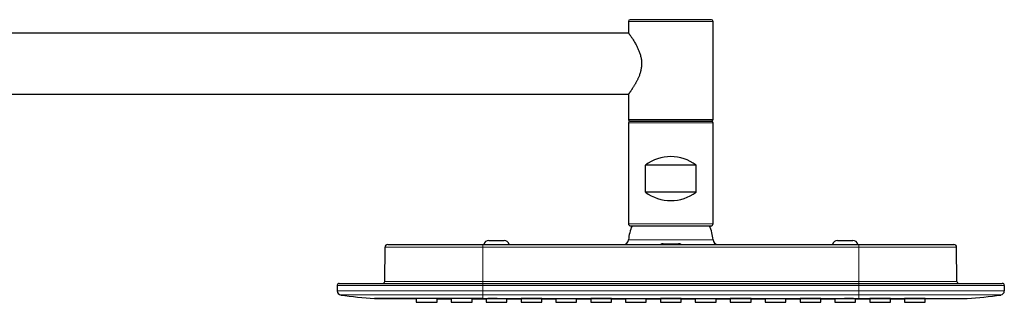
# Model space of a CAD drawing. Header units: millimetres. Extents: x 8 to 2385, y 12 to 2606.
# Tile 156 of 156: x 1826 to 2117, y 2522 to 2606. Entities that reach past the tile are written whole.
import ezdxf

# ---------------------------------------------------------------- set-up
doc = ezdxf.new("R2010")
doc.units = ezdxf.units.MM

msp = doc.modelspace()

# ---------------------------------------------------------------- linework, layer by layer
at = {"color": 7, "linetype": 'Continuous', "lineweight": 30}
for p, q in [((2030.42, 2606.05), (2006.42, 2606.05)), ((2005.92, 2605.55), (2005.92, 2602.1)), ((2030.92, 2576.55), (2030.92, 2605.55)), ((2005.96, 2602.05), (1629.38, 2602.05)), ((1629.38, 2584.05), (2005.96, 2584.05)), ((2005.92, 2584), (2005.92, 2576.55)), ((2005.92, 2575.55), (2005.92, 2545.66)), ((2006.42, 2576.05), (2030.42, 2576.05)), ((2030.42, 2576.05), (2006.42, 2576.05)), ((2030.92, 2545.66), (2030.92, 2575.55)), ((2010.92, 2555.05), (2010.92, 2563.05)), ((2025.92, 2563.05), (2010.92, 2563.05)), ((2025.92, 2555.05), (2025.92, 2563.05)), ((2025.92, 2555.05), (2010.92, 2555.05)), ((2006.52, 2545.05), (2030.32, 2545.05)), ((1933.93, 2528.65), (1934.01, 2538.76)), ((1934.81, 2539.55), (1962.92, 2539.55)), ((1962.92, 2539.55), (2073.92, 2539.55)), ((1964.67, 2540.75), (1969.17, 2540.75)), ((2016.17, 2539.75), (2020.67, 2539.75)), ((2067.67, 2540.75), (2072.17, 2540.75)), ((2073.92, 2539.55), (2102.03, 2539.55)), ((2102.92, 2528.65), (2102.83, 2538.76)), ((1919.92, 2527.45), (1919.92, 2525.8)), ((1920.52, 2528.05), (1962.92, 2528.05)), ((1962.92, 2528.05), (2073.92, 2528.05)), ((2073.92, 2528.05), (2116.32, 2528.05)), ((2116.92, 2527.45), (2116.92, 2525.8)), ((1940.91, 2523.53), (1943.26, 2523.53)), ((1943.26, 2523.54), (1943.26, 2522.44)), ((1943.26, 2522.44), (1949.39, 2522.44)), ((1949.39, 2522.44), (1949.39, 2523.53)), ((1953.59, 2523.54), (1953.59, 2522.44)), ((1953.59, 2522.44), (1959.72, 2522.44)), ((1959.72, 2522.44), (1959.72, 2523.54)), ((1963.86, 2523.52), (1963.86, 2522.44)), ((1963.86, 2522.44), (1969.99, 2522.44)), ((1969.99, 2522.44), (1969.99, 2523.52)), ((1974.19, 2523.53), (1974.19, 2522.44)), ((1974.19, 2522.44), (1980.32, 2522.44)), ((1980.32, 2522.44), (1980.32, 2523.53)), ((1984.46, 2523.52), (1984.46, 2522.44)), ((1984.46, 2522.44), (1990.59, 2522.44)), ((1990.59, 2522.44), (1990.59, 2523.51)), ((1994.79, 2523.53), (1994.79, 2522.44)), ((1994.79, 2522.44), (2000.92, 2522.44)), ((2000.92, 2522.44), (2000.92, 2523.53)), ((2005.06, 2523.51), (2005.06, 2522.44)), ((2005.06, 2522.44), (2011.19, 2522.44)), ((2011.19, 2522.44), (2011.19, 2523.51)), ((2015.39, 2523.53), (2015.39, 2522.44)), ((2015.39, 2522.44), (2021.52, 2522.44)), ((2021.52, 2522.44), (2021.52, 2523.53)), ((2025.66, 2523.51), (2025.66, 2522.44)), ((2025.66, 2522.44), (2031.79, 2522.44)), ((2031.79, 2522.44), (2031.79, 2523.51)), ((2035.99, 2523.53), (2035.99, 2522.44)), ((2035.99, 2522.44), (2042.12, 2522.44)), ((2042.12, 2522.44), (2042.12, 2523.53)), ((2046.26, 2523.51), (2046.26, 2522.44)), ((2046.26, 2522.44), (2052.39, 2522.44)), ((2052.39, 2522.44), (2052.39, 2523.52)), ((2056.59, 2523.53), (2056.59, 2522.44)), ((2056.59, 2522.44), (2062.72, 2522.44)), ((2062.72, 2522.44), (2062.72, 2523.53)), ((2066.86, 2523.52), (2066.86, 2522.44)), ((2066.86, 2522.44), (2072.99, 2522.44)), ((2072.99, 2522.44), (2072.99, 2523.52)), ((2077.19, 2523.54), (2077.19, 2522.44)), ((2077.19, 2522.44), (2083.32, 2522.44)), ((2083.32, 2522.44), (2083.32, 2523.54)), ((2087.46, 2523.53), (2087.46, 2522.44)), ((2087.46, 2522.44), (2093.59, 2522.44)), ((2093.59, 2522.44), (2093.59, 2523.54)), ((2093.59, 2523.53), (2095.93, 2523.53))]:
    msp.add_line(p, q, dxfattribs=at)
at = {"color": 252, "linetype": 'Continuous', "lineweight": 0}
for p, q in [((2030.92, 2605.55), (2005.92, 2605.55)), ((2005.92, 2576.55), (2030.92, 2576.55)), ((2030.92, 2575.55), (2005.92, 2575.55)), ((2030.92, 2545.66), (2005.92, 2545.66)), ((1962.92, 2538.76), (1934.01, 2538.76)), ((1962.92, 2538.76), (1962.92, 2539.55)), ((1962.92, 2528.65), (1962.92, 2538.76)), ((2073.92, 2538.76), (1962.92, 2538.76)), ((2005.95, 2540.95), (2030.89, 2540.95)), ((2073.92, 2538.76), (2073.92, 2539.55)), ((2073.92, 2528.65), (2073.92, 2538.76)), ((2102.83, 2538.76), (2073.92, 2538.76)), ((1962.92, 2527.45), (1919.92, 2527.45)), ((1933.93, 2528.65), (1962.92, 2528.65)), ((1962.92, 2528.65), (1962.92, 2528.05)), ((1962.92, 2528.65), (2073.92, 2528.65)), ((1962.92, 2527.45), (1962.92, 2528.05)), ((1962.92, 2525.8), (1962.92, 2527.45)), ((2073.92, 2527.45), (1962.92, 2527.45)), ((2073.92, 2528.65), (2073.92, 2528.05)), ((2073.92, 2528.65), (2102.92, 2528.65)), ((2073.92, 2527.45), (2073.92, 2528.05)), ((2073.92, 2525.8), (2073.92, 2527.45)), ((2116.92, 2527.45), (2073.92, 2527.45)), ((1962.92, 2525.8), (1919.92, 2525.8)), ((1920.96, 2524.61), (1962.92, 2524.61)), ((1962.92, 2524.61), (1962.92, 2525.8)), ((1962.92, 2525.8), (2073.92, 2525.8)), ((2073.92, 2524.61), (1962.92, 2524.61)), ((1962.92, 2523.56), (1962.92, 2524.61)), ((2073.92, 2524.61), (2073.92, 2525.8)), ((2073.92, 2525.8), (2116.92, 2525.8)), ((2115.89, 2524.61), (2073.92, 2524.61)), ((2073.92, 2523.56), (2073.92, 2524.61))]:
    msp.add_line(p, q, dxfattribs=at)
at = {"color": 7, "linetype": 'Continuous', "lineweight": 30, "flags": 128}
for points in [[(1930.91, 2523.55), (1935.37, 2523.54), (1940.91, 2523.53)], [(1949.39, 2523.52), (1949.86, 2523.52), (1952.97, 2523.51), (1953.59, 2523.51)], [(1959.72, 2523.5), (1962.46, 2523.5), (1963.86, 2523.5)], [(1969.99, 2523.49), (1972.07, 2523.49), (1974.19, 2523.49)], [(1980.32, 2523.48), (1982.17, 2523.48), (1984.46, 2523.48)], [(1990.59, 2523.47), (1992.76, 2523.47), (1994.79, 2523.47)], [(2000.92, 2523.47), (2003.62, 2523.47), (2005.06, 2523.47)], [(2011.19, 2523.47), (2011.43, 2523.47), (2015.39, 2523.46)], [(2021.52, 2523.46), (2024.04, 2523.47), (2025.66, 2523.47)], [(2031.79, 2523.47), (2032.74, 2523.47), (2035.99, 2523.47)], [(2042.12, 2523.47), (2045.47, 2523.47), (2046.26, 2523.47)], [(2052.39, 2523.48), (2054.23, 2523.48), (2056.59, 2523.48)], [(2062.72, 2523.49), (2063.2, 2523.49), (2066.86, 2523.49)], [(2072.99, 2523.5), (2077.05, 2523.5), (2077.19, 2523.5)], [(2083.32, 2523.51), (2086.39, 2523.52), (2087.46, 2523.52)], [(2095.93, 2523.53), (2101.47, 2523.54), (2105.94, 2523.55)]]:
    msp.add_lwpolyline(points, dxfattribs=at)
at = {"color": 7, "linetype": 'Continuous', "lineweight": 30}
for centre, radius, start, end in [((2006.42, 2605.55), 0.5, 90, 180), ((2030.42, 2605.55), 0.5, 0, 90), ((2006.42, 2576.55), 0.5, 180, 270), ((2030.42, 2576.55), 0.5, 270, 0), ((2006.42, 2575.55), 0.5, 90, 180), ((2030.42, 2575.55), 0.5, 0, 90), ((2018.42, 2553.05), 12.5, 53.1301, 126.8699), ((2018.42, 2565.05), 12.5, 233.1301, 306.8699), ((2006.52, 2545.66), 0.601, 180, 270), ((2018.42, 2540.05), 12.5, 156.4218, 175.904), ((2018.42, 2540.05), 12.5, 4.096, 23.5782), ((2030.32, 2545.66), 0.601, 270, 0), ((1934.81, 2538.75), 0.8, 90, 179.5), ((1964.67, 2539.25), 1.5, 90, 168.463), ((1969.17, 2539.25), 1.5, 11.537, 90), ((2004.46, 2541.05), 1.5, 270, 355.904), ((2016.17, 2538.25), 1.5, 90, 119.9264), ((2020.67, 2538.25), 1.5, 60.0736, 90), ((2032.39, 2541.05), 1.5, 184.096, 270), ((2067.67, 2539.25), 1.5, 90, 168.463), ((2072.17, 2539.25), 1.5, 11.537, 90), ((2102.03, 2538.75), 0.8, 0.5, 90), ((1920.52, 2527.45), 0.6, 90, 180), ((1933.33, 2528.65), 0.6, 270, 359.5), ((2103.52, 2528.65), 0.6, 180.5, 270), ((2116.32, 2527.45), 0.6, 0, 90), ((1921.12, 2525.8), 1.2, 180, 262.0944), ((1942.01, 2676.25), 153.1, 262.0944, 265.8379), ((2094.83, 2676.25), 153.1, 274.1621, 277.9056), ((2115.72, 2525.8), 1.2, 277.9056, 0)]:
    msp.add_arc(centre, radius, start, end, dxfattribs=at)
for points, knots in [([(2005.92, 2602.1), (2005.92, 2602.1), (2005.93, 2602.09), (2005.99, 2602.01), (2006.07, 2601.89), (2006.19, 2601.73), (2006.32, 2601.55), (2006.45, 2601.35), (2006.6, 2601.13), (2006.77, 2600.9), (2006.96, 2600.61), (2007.19, 2600.26), (2007.46, 2599.83), (2007.74, 2599.36), (2008.01, 2598.89), (2008.27, 2598.42), (2008.51, 2597.96), (2008.72, 2597.5), (2008.93, 2597.03), (2009.12, 2596.56), (2009.29, 2596.07), (2009.45, 2595.55), (2009.59, 2595), (2009.69, 2594.44), (2009.77, 2593.87), (2009.8, 2593.29), (2009.8, 2592.7), (2009.75, 2592.12), (2009.67, 2591.55), (2009.57, 2591.02), (2009.44, 2590.52), (2009.29, 2590.04), (2009.13, 2589.58), (2008.97, 2589.17), (2008.8, 2588.79), (2008.64, 2588.44), (2008.48, 2588.1), (2008.31, 2587.77), (2008.14, 2587.45), (2007.96, 2587.14), (2007.79, 2586.84), (2007.61, 2586.53), (2007.42, 2586.23), (2007.24, 2585.93), (2007.05, 2585.64), (2006.88, 2585.38), (2006.72, 2585.14), (2006.57, 2584.92), (2006.42, 2584.71), (2006.3, 2584.53), (2006.18, 2584.37), (2006.09, 2584.24), (2006.02, 2584.13), (2005.96, 2584.06), (2005.93, 2584.01), (2005.92, 2584), (2005.93, 2584.01), (2005.93, 2584.02)], [0, 0, 0, 0, 0.021848, 0.0438735, 0.0662127, 0.0887275, 0.1071614, 0.1250219, 0.1429551, 0.1599604, 0.1770198, 0.200795, 0.2248216, 0.2489694, 0.2733595, 0.2941172, 0.3137831, 0.333513, 0.351741, 0.3700294, 0.3879866, 0.4070359, 0.4261889, 0.4454797, 0.4649139, 0.4840143, 0.5032776, 0.52273, 0.5423467, 0.560425, 0.5779653, 0.5955895, 0.6123141, 0.6290939, 0.6433067, 0.6575471, 0.6718964, 0.6862707, 0.7007909, 0.7153356, 0.7299881, 0.7446661, 0.7614274, 0.7782293, 0.7951592, 0.8121357, 0.828696, 0.8453062, 0.8615553, 0.8796547, 0.8971917, 0.9148066, 0.9315318, 0.9483317, 0.9664541, 0.9840378, 1, 1, 1, 1]), ([(1962.92, 2523.56), (1962.77, 2523.56), (1962.45, 2523.56), (1961.95, 2523.56), (1961.4, 2523.56), (1960.8, 2523.56), (1960.18, 2523.56), (1959.57, 2523.56), (1958.97, 2523.56), (1958.38, 2523.56), (1957.76, 2523.55), (1957.16, 2523.55), (1956.59, 2523.55), (1955.91, 2523.55), (1955.12, 2523.55), (1954.16, 2523.55), (1953.4, 2523.55), (1952.83, 2523.55), (1952.48, 2523.55), (1952.13, 2523.55), (1951.77, 2523.55), (1951.41, 2523.55), (1951.04, 2523.55), (1950.39, 2523.55), (1949.47, 2523.55), (1948.28, 2523.55), (1947.36, 2523.55), (1946.68, 2523.56), (1946.24, 2523.56), (1945.8, 2523.56), (1945.38, 2523.56), (1944.99, 2523.56), (1944.56, 2523.56), (1944.08, 2523.56), (1943.51, 2523.56), (1942.92, 2523.56), (1942.33, 2523.56), (1941.75, 2523.56), (1941.21, 2523.56), (1940.84, 2523.56), (1940.63, 2523.56), (1940.58, 2523.56), (1940.53, 2523.56), (1940.48, 2523.56), (1940.43, 2523.56), (1940.38, 2523.56), (1940.33, 2523.56), (1940.25, 2523.56), (1940.12, 2523.56), (1939.94, 2523.56), (1939.73, 2523.56), (1939.49, 2523.56), (1939.21, 2523.56), (1938.91, 2523.56), (1938.58, 2523.56), (1938.22, 2523.56), (1937.83, 2523.56), (1937.51, 2523.56), (1937.25, 2523.55), (1937.06, 2523.55), (1936.87, 2523.55), (1936.67, 2523.55), (1936.48, 2523.55), (1936.3, 2523.55), (1936.07, 2523.55), (1935.78, 2523.55), (1935.39, 2523.55), (1934.96, 2523.55), (1934.53, 2523.55), (1934.22, 2523.55), (1934.03, 2523.55), (1933.92, 2523.55), (1933.82, 2523.55), (1933.72, 2523.55), (1933.63, 2523.55), (1933.53, 2523.55), (1933.44, 2523.55), (1933.32, 2523.55), (1933.17, 2523.55), (1932.97, 2523.55), (1932.76, 2523.55), (1932.55, 2523.55), (1932.33, 2523.55), (1932.12, 2523.55), (1931.91, 2523.55), (1931.7, 2523.56), (1931.51, 2523.56), (1931.35, 2523.56), (1931.21, 2523.56), (1931.11, 2523.56), (1931.03, 2523.56), (1930.97, 2523.56), (1930.93, 2523.56), (1930.91, 2523.56), (1930.9, 2523.56), (1930.9, 2523.56), (1930.9, 2523.56)], [0, 0, 0, 0, 0.009035, 0.019016, 0.029942, 0.041814, 0.05463, 0.067202, 0.078404, 0.090725, 0.103045, 0.115363, 0.127266, 0.13791, 0.156504, 0.176167, 0.196898, 0.20412, 0.211463, 0.218928, 0.226514, 0.234222, 0.242051, 0.250001, 0.276126, 0.302255, 0.328386, 0.338654, 0.348922, 0.359191, 0.369461, 0.378677, 0.386945, 0.40008, 0.414091, 0.428979, 0.444745, 0.459343, 0.47462, 0.488626, 0.49003, 0.491439, 0.492853, 0.494272, 0.495696, 0.497125, 0.498559, 0.499999, 0.503934, 0.509047, 0.51534, 0.522336, 0.530376, 0.539459, 0.549584, 0.560753, 0.572964, 0.586218, 0.592379, 0.598743, 0.605308, 0.612075, 0.619044, 0.625843, 0.630848, 0.644354, 0.65748, 0.676645, 0.69494, 0.712365, 0.717334, 0.722227, 0.727044, 0.731787, 0.736453, 0.741044, 0.74556, 0.750001, 0.759736, 0.770547, 0.782433, 0.795394, 0.809431, 0.824265, 0.840138, 0.857049, 0.874999, 0.893075, 0.910124, 0.926146, 0.941139, 0.955103, 0.967817, 0.979538, 0.990265, 1, 1, 1, 1]), ([(1930.9, 2523.56), (1930.9, 2523.56), (1930.91, 2523.55), (1930.91, 2523.55), (1930.92, 2523.55), (1930.92, 2523.55), (1930.92, 2523.55), (1930.92, 2523.55), (1930.93, 2523.55), (1930.92, 2523.55), (1930.92, 2523.55), (1930.92, 2523.55), (1930.92, 2523.55), (1930.92, 2523.55), (1930.92, 2523.55), (1930.92, 2523.55), (1930.92, 2523.55), (1930.92, 2523.55), (1930.91, 2523.55), (1930.91, 2523.55), (1930.91, 2523.55), (1930.91, 2523.55), (1930.91, 2523.55), (1930.91, 2523.55), (1930.91, 2523.56), (1930.91, 2523.56), (1930.91, 2523.56), (1930.91, 2523.56), (1930.91, 2523.56), (1930.91, 2523.56), (1930.91, 2523.56), (1930.91, 2523.56), (1930.91, 2523.56), (1930.91, 2523.56), (1930.91, 2523.56), (1930.91, 2523.56), (1930.91, 2523.56), (1930.91, 2523.56), (1930.91, 2523.56), (1930.91, 2523.56), (1930.91, 2523.56), (1930.91, 2523.56), (1930.91, 2523.56), (1930.91, 2523.56), (1930.91, 2523.56), (1930.91, 2523.56), (1930.91, 2523.56), (1930.91, 2523.56), (1930.91, 2523.56)], [0, 0, 0, 0, 0.033058, 0.068097, 0.105116, 0.144117, 0.185099, 0.228062, 0.273006, 0.319931, 0.348382, 0.376657, 0.400746, 0.424835, 0.448923, 0.473012, 0.491938, 0.510865, 0.529791, 0.548718, 0.566224, 0.58247, 0.608584, 0.636269, 0.665528, 0.696359, 0.728764, 0.73259, 0.736438, 0.740307, 0.744196, 0.745902, 0.746458, 0.749415, 0.756075, 0.763514, 0.772362, 0.784385, 0.798302, 0.814114, 0.831819, 0.851419, 0.872913, 0.896301, 0.921525, 0.948636, 0.977633, 1, 1, 1, 1]), ([(1949.39, 2523.53), (1949.39, 2523.53), (1949.38, 2523.53), (1949.32, 2523.53), (1949.22, 2523.53), (1949.09, 2523.54), (1948.92, 2523.54), (1948.72, 2523.54), (1948.49, 2523.54), (1948.24, 2523.54), (1947.95, 2523.54), (1947.65, 2523.54), (1947.33, 2523.54), (1947, 2523.54), (1946.66, 2523.54), (1946.32, 2523.54), (1945.97, 2523.54), (1945.63, 2523.54), (1945.3, 2523.54), (1944.98, 2523.54), (1944.68, 2523.54), (1944.4, 2523.54), (1944.14, 2523.54), (1943.92, 2523.54), (1943.72, 2523.54), (1943.55, 2523.54), (1943.42, 2523.54), (1943.33, 2523.54), (1943.27, 2523.54), (1943.27, 2523.54), (1943.26, 2523.54)], [0, 0, 0, 0, 0.035758, 0.07163, 0.107388, 0.143145, 0.179017, 0.214775, 0.250533, 0.286405, 0.322163, 0.357921, 0.393792, 0.42955, 0.465308, 0.50118, 0.536938, 0.572696, 0.608568, 0.644325, 0.680083, 0.715955, 0.751713, 0.787471, 0.823343, 0.8591, 0.894858, 0.93073, 0.966488, 1, 1, 1, 1]), ([(1959.72, 2523.54), (1959.72, 2523.54), (1959.71, 2523.54), (1959.65, 2523.54), (1959.56, 2523.54), (1959.42, 2523.54), (1959.26, 2523.54), (1959.06, 2523.54), (1958.82, 2523.54), (1958.57, 2523.54), (1958.29, 2523.54), (1957.98, 2523.54), (1957.66, 2523.54), (1957.33, 2523.54), (1956.99, 2523.54), (1956.65, 2523.54), (1956.3, 2523.54), (1955.96, 2523.54), (1955.63, 2523.54), (1955.31, 2523.54), (1955.01, 2523.54), (1954.73, 2523.54), (1954.47, 2523.54), (1954.25, 2523.54), (1954.05, 2523.54), (1953.88, 2523.54), (1953.75, 2523.54), (1953.66, 2523.54), (1953.6, 2523.54), (1953.6, 2523.54), (1953.59, 2523.54)], [0, 0, 0, 0, 0.035758, 0.07163, 0.107388, 0.143145, 0.179017, 0.214775, 0.250533, 0.286405, 0.322163, 0.357921, 0.393793, 0.42955, 0.465308, 0.50118, 0.536938, 0.572696, 0.608568, 0.644325, 0.680083, 0.715955, 0.751713, 0.787471, 0.823342, 0.8591, 0.894858, 0.93073, 0.966488, 1, 1, 1, 1]), ([(1962.92, 2523.56), (1963.54, 2523.56), (1964.8, 2523.56), (1966.71, 2523.55), (1968.69, 2523.55), (1970.71, 2523.55), (1972.78, 2523.55), (1974.89, 2523.55), (1977.04, 2523.55), (1979.24, 2523.55), (1981.59, 2523.55), (1984.1, 2523.55), (1986.02, 2523.55), (1987.26, 2523.55), (1987.8, 2523.55), (1988.33, 2523.55), (1988.87, 2523.55), (1989.41, 2523.55), (1989.95, 2523.55), (1990.48, 2523.55), (1993.07, 2523.55), (1995.96, 2523.55), (1999.16, 2523.55), (2000.59, 2523.55), (2002.02, 2523.55), (2003.46, 2523.55), (2004.94, 2523.55), (2006.55, 2523.56), (2008.25, 2523.56), (2010.01, 2523.56), (2011.72, 2523.56), (2013.12, 2523.56), (2014.21, 2523.56), (2015.02, 2523.56), (2015.81, 2523.56), (2016.6, 2523.56), (2017.37, 2523.56), (2018.17, 2523.56), (2019.02, 2523.56), (2020.26, 2523.56), (2021.82, 2523.56), (2023.67, 2523.56), (2025.41, 2523.56), (2027.06, 2523.56), (2028.6, 2523.56), (2029.78, 2523.56), (2030.61, 2523.56), (2031.1, 2523.56), (2031.59, 2523.56), (2032.08, 2523.55), (2032.59, 2523.55), (2033.12, 2523.55), (2035.72, 2523.55), (2039.41, 2523.55), (2043.04, 2523.55), (2044.54, 2523.55), (2044.91, 2523.55), (2045.28, 2523.55), (2045.65, 2523.55), (2046.04, 2523.55), (2046.45, 2523.55), (2046.89, 2523.55), (2047.89, 2523.55), (2049.43, 2523.55), (2051.48, 2523.55), (2053.57, 2523.55), (2055.69, 2523.55), (2057.84, 2523.55), (2059.93, 2523.55), (2061.96, 2523.55), (2063.92, 2523.55), (2065.78, 2523.55), (2067.55, 2523.55), (2069.22, 2523.55), (2070.84, 2523.56), (2072.4, 2523.56), (2073.42, 2523.56), (2073.92, 2523.56)], [0, 0, 0, 0, 0.016757, 0.034011, 0.051763, 0.070012, 0.088758, 0.107654, 0.12703, 0.146885, 0.16722, 0.190564, 0.21451, 0.219285, 0.224083, 0.228904, 0.233748, 0.238615, 0.243506, 0.248419, 0.252887, 0.3136, 0.326478, 0.339357, 0.352235, 0.365114, 0.378304, 0.39235, 0.40854, 0.424337, 0.43974, 0.45475, 0.462107, 0.469367, 0.476527, 0.48359, 0.490554, 0.497419, 0.505237, 0.513592, 0.530748, 0.547432, 0.563644, 0.577941, 0.591849, 0.605368, 0.609833, 0.614254, 0.618631, 0.622964, 0.627557, 0.632414, 0.637271, 0.697984, 0.731983, 0.735322, 0.738662, 0.742001, 0.74534, 0.748679, 0.752459, 0.75651, 0.760542, 0.779473, 0.797958, 0.816, 0.835962, 0.855349, 0.874163, 0.892403, 0.910068, 0.927159, 0.942748, 0.957827, 0.972395, 0.986453, 1, 1, 1, 1]), ([(1969.99, 2523.52), (1969.99, 2523.52), (1969.98, 2523.52), (1969.92, 2523.52), (1969.82, 2523.52), (1969.69, 2523.52), (1969.52, 2523.52), (1969.32, 2523.52), (1969.09, 2523.52), (1968.84, 2523.52), (1968.55, 2523.52), (1968.25, 2523.52), (1967.93, 2523.52), (1967.6, 2523.52), (1967.26, 2523.52), (1966.92, 2523.53), (1966.57, 2523.53), (1966.23, 2523.53), (1965.9, 2523.53), (1965.58, 2523.53), (1965.28, 2523.53), (1965, 2523.53), (1964.74, 2523.53), (1964.52, 2523.53), (1964.32, 2523.52), (1964.15, 2523.52), (1964.02, 2523.52), (1963.93, 2523.52), (1963.87, 2523.52), (1963.87, 2523.52), (1963.86, 2523.52)], [0, 0, 0, 0, 0.035758, 0.07163, 0.107388, 0.143145, 0.179017, 0.214775, 0.250533, 0.286405, 0.322163, 0.357921, 0.393793, 0.42955, 0.465308, 0.50118, 0.536938, 0.572696, 0.608568, 0.644325, 0.680083, 0.715955, 0.751713, 0.787471, 0.823342, 0.8591, 0.894858, 0.93073, 0.966488, 1, 1, 1, 1]), ([(1980.32, 2523.53), (1980.32, 2523.53), (1980.31, 2523.53), (1980.25, 2523.53), (1980.16, 2523.53), (1980.02, 2523.53), (1979.86, 2523.53), (1979.66, 2523.53), (1979.42, 2523.53), (1979.17, 2523.53), (1978.89, 2523.53), (1978.58, 2523.53), (1978.26, 2523.53), (1977.93, 2523.53), (1977.59, 2523.53), (1977.25, 2523.53), (1976.9, 2523.53), (1976.56, 2523.53), (1976.23, 2523.53), (1975.91, 2523.53), (1975.61, 2523.53), (1975.33, 2523.53), (1975.07, 2523.53), (1974.85, 2523.53), (1974.65, 2523.53), (1974.48, 2523.53), (1974.35, 2523.53), (1974.26, 2523.53), (1974.2, 2523.53), (1974.2, 2523.53), (1974.19, 2523.53)], [0, 0, 0, 0, 0.035758, 0.07163, 0.107388, 0.143146, 0.179017, 0.214775, 0.250533, 0.286405, 0.322163, 0.357921, 0.393793, 0.429551, 0.465308, 0.50118, 0.536938, 0.572696, 0.608568, 0.644325, 0.680083, 0.715955, 0.751713, 0.78747, 0.823342, 0.8591, 0.894858, 0.93073, 0.966488, 1, 1, 1, 1]), ([(1990.59, 2523.51), (1990.59, 2523.51), (1990.58, 2523.51), (1990.52, 2523.52), (1990.42, 2523.52), (1990.29, 2523.52), (1990.12, 2523.52), (1989.92, 2523.52), (1989.69, 2523.52), (1989.44, 2523.52), (1989.15, 2523.52), (1988.85, 2523.52), (1988.53, 2523.52), (1988.2, 2523.52), (1987.86, 2523.52), (1987.52, 2523.52), (1987.17, 2523.52), (1986.83, 2523.52), (1986.5, 2523.52), (1986.18, 2523.52), (1985.88, 2523.52), (1985.6, 2523.52), (1985.34, 2523.52), (1985.12, 2523.52), (1984.92, 2523.52), (1984.75, 2523.52), (1984.62, 2523.52), (1984.53, 2523.52), (1984.47, 2523.52), (1984.47, 2523.52), (1984.46, 2523.52)], [0, 0, 0, 0, 0.035758, 0.07163, 0.107388, 0.143146, 0.179017, 0.214775, 0.250533, 0.286405, 0.322163, 0.357921, 0.393793, 0.42955, 0.465308, 0.50118, 0.536938, 0.572696, 0.608567, 0.644325, 0.680083, 0.715955, 0.751713, 0.78747, 0.823342, 0.8591, 0.894858, 0.93073, 0.966488, 1, 1, 1, 1]), ([(2000.92, 2523.53), (2000.92, 2523.53), (2000.91, 2523.53), (2000.85, 2523.53), (2000.76, 2523.53), (2000.62, 2523.53), (2000.46, 2523.53), (2000.26, 2523.53), (2000.02, 2523.53), (1999.77, 2523.53), (1999.49, 2523.53), (1999.18, 2523.53), (1998.86, 2523.53), (1998.53, 2523.53), (1998.19, 2523.53), (1997.85, 2523.53), (1997.5, 2523.53), (1997.16, 2523.53), (1996.83, 2523.53), (1996.51, 2523.53), (1996.21, 2523.53), (1995.93, 2523.53), (1995.67, 2523.53), (1995.45, 2523.53), (1995.25, 2523.53), (1995.08, 2523.53), (1994.95, 2523.53), (1994.86, 2523.53), (1994.8, 2523.53), (1994.8, 2523.53), (1994.79, 2523.53)], [0, 0, 0, 0, 0.035758, 0.07163, 0.107388, 0.143146, 0.179017, 0.214775, 0.250533, 0.286405, 0.322163, 0.357921, 0.393793, 0.429551, 0.465308, 0.50118, 0.536938, 0.572696, 0.608567, 0.644325, 0.680083, 0.715955, 0.751712, 0.78747, 0.823342, 0.8591, 0.894858, 0.93073, 0.966488, 1, 1, 1, 1]), ([(2011.19, 2523.51), (2011.19, 2523.51), (2011.18, 2523.51), (2011.12, 2523.51), (2011.02, 2523.51), (2010.89, 2523.51), (2010.72, 2523.52), (2010.52, 2523.52), (2010.29, 2523.52), (2010.04, 2523.52), (2009.75, 2523.52), (2009.45, 2523.52), (2009.13, 2523.52), (2008.8, 2523.52), (2008.46, 2523.52), (2008.12, 2523.52), (2007.77, 2523.52), (2007.43, 2523.52), (2007.1, 2523.52), (2006.78, 2523.52), (2006.48, 2523.52), (2006.2, 2523.52), (2005.94, 2523.52), (2005.72, 2523.52), (2005.52, 2523.52), (2005.35, 2523.51), (2005.22, 2523.51), (2005.13, 2523.51), (2005.07, 2523.51), (2005.07, 2523.51), (2005.06, 2523.51)], [0, 0, 0, 0, 0.035758, 0.07163, 0.107388, 0.143146, 0.179017, 0.214775, 0.250533, 0.286405, 0.322163, 0.357921, 0.393793, 0.42955, 0.465308, 0.50118, 0.536938, 0.572696, 0.608567, 0.644325, 0.680083, 0.715955, 0.751713, 0.78747, 0.823342, 0.8591, 0.894858, 0.93073, 0.966488, 1, 1, 1, 1]), ([(2021.52, 2523.53), (2021.52, 2523.53), (2021.52, 2523.53), (2021.48, 2523.53), (2021.43, 2523.53), (2021.35, 2523.53), (2021.26, 2523.53), (2021.14, 2523.53), (2021.01, 2523.53), (2020.86, 2523.53), (2020.69, 2523.53), (2020.5, 2523.53), (2020.3, 2523.53), (2020.09, 2523.53), (2019.86, 2523.53), (2019.63, 2523.53), (2019.38, 2523.53), (2019.13, 2523.53), (2018.88, 2523.53), (2018.62, 2523.53), (2018.36, 2523.53), (2018.11, 2523.53), (2017.85, 2523.53), (2017.6, 2523.53), (2017.35, 2523.53), (2017.12, 2523.53), (2016.89, 2523.53), (2016.67, 2523.53), (2016.47, 2523.53), (2016.28, 2523.53), (2016.1, 2523.53), (2015.95, 2523.53), (2015.81, 2523.53), (2015.69, 2523.53), (2015.59, 2523.53), (2015.51, 2523.53), (2015.45, 2523.53), (2015.4, 2523.53), (2015.4, 2523.53), (2015.4, 2523.53)], [0, 0, 0, 0, 0.026463, 0.052926, 0.080057, 0.107389, 0.133856, 0.160508, 0.187446, 0.214778, 0.241245, 0.267897, 0.294835, 0.322167, 0.348634, 0.375429, 0.402224, 0.429555, 0.456022, 0.482817, 0.509613, 0.536944, 0.563411, 0.590206, 0.617001, 0.644332, 0.670799, 0.697594, 0.724389, 0.751721, 0.778187, 0.804983, 0.831778, 0.859109, 0.885576, 0.912228, 0.939167, 0.966498, 1, 1, 1, 1]), ([(2031.79, 2523.51), (2031.79, 2523.51), (2031.78, 2523.51), (2031.72, 2523.51), (2031.62, 2523.51), (2031.49, 2523.51), (2031.32, 2523.52), (2031.12, 2523.52), (2030.89, 2523.52), (2030.64, 2523.52), (2030.35, 2523.52), (2030.05, 2523.52), (2029.73, 2523.52), (2029.4, 2523.52), (2029.06, 2523.52), (2028.72, 2523.52), (2028.37, 2523.52), (2028.03, 2523.52), (2027.7, 2523.52), (2027.38, 2523.52), (2027.08, 2523.52), (2026.8, 2523.52), (2026.54, 2523.52), (2026.32, 2523.52), (2026.12, 2523.52), (2025.95, 2523.51), (2025.82, 2523.51), (2025.73, 2523.51), (2025.67, 2523.51), (2025.67, 2523.51), (2025.66, 2523.51)], [0, 0, 0, 0, 0.035758, 0.07163, 0.107388, 0.143146, 0.179017, 0.214775, 0.250533, 0.286405, 0.322163, 0.357921, 0.393793, 0.42955, 0.465308, 0.50118, 0.536938, 0.572696, 0.608567, 0.644325, 0.680083, 0.715955, 0.751712, 0.78747, 0.823342, 0.8591, 0.894858, 0.93073, 0.966487, 1, 1, 1, 1]), ([(2042.12, 2523.53), (2042.12, 2523.53), (2042.11, 2523.53), (2042.05, 2523.53), (2041.96, 2523.53), (2041.82, 2523.53), (2041.66, 2523.53), (2041.46, 2523.53), (2041.22, 2523.53), (2040.97, 2523.53), (2040.69, 2523.53), (2040.38, 2523.53), (2040.06, 2523.53), (2039.73, 2523.53), (2039.39, 2523.53), (2039.05, 2523.53), (2038.7, 2523.53), (2038.36, 2523.53), (2038.03, 2523.53), (2037.71, 2523.53), (2037.41, 2523.53), (2037.13, 2523.53), (2036.87, 2523.53), (2036.65, 2523.53), (2036.45, 2523.53), (2036.28, 2523.53), (2036.15, 2523.53), (2036.06, 2523.53), (2036, 2523.53), (2036, 2523.53), (2035.99, 2523.53)], [0, 0, 0, 0, 0.035758, 0.07163, 0.107388, 0.143146, 0.179017, 0.214775, 0.250533, 0.286405, 0.322163, 0.357921, 0.393793, 0.42955, 0.465308, 0.50118, 0.536938, 0.572696, 0.608567, 0.644325, 0.680083, 0.715955, 0.751712, 0.78747, 0.823342, 0.8591, 0.894858, 0.93073, 0.966487, 1, 1, 1, 1]), ([(2052.39, 2523.52), (2052.39, 2523.52), (2052.38, 2523.52), (2052.32, 2523.52), (2052.22, 2523.52), (2052.09, 2523.52), (2051.92, 2523.52), (2051.72, 2523.52), (2051.49, 2523.52), (2051.24, 2523.52), (2050.95, 2523.52), (2050.65, 2523.52), (2050.33, 2523.52), (2050, 2523.52), (2049.66, 2523.52), (2049.32, 2523.52), (2048.97, 2523.52), (2048.63, 2523.52), (2048.3, 2523.52), (2047.98, 2523.52), (2047.68, 2523.52), (2047.4, 2523.52), (2047.14, 2523.52), (2046.92, 2523.52), (2046.72, 2523.52), (2046.55, 2523.52), (2046.42, 2523.52), (2046.33, 2523.52), (2046.27, 2523.51), (2046.27, 2523.51), (2046.26, 2523.51)], [0, 0, 0, 0, 0.035758, 0.07163, 0.107388, 0.143145, 0.179017, 0.214775, 0.250533, 0.286405, 0.322163, 0.357921, 0.393792, 0.42955, 0.465308, 0.50118, 0.536938, 0.572695, 0.608567, 0.644325, 0.680083, 0.715955, 0.751712, 0.78747, 0.823342, 0.8591, 0.894858, 0.93073, 0.966487, 1, 1, 1, 1]), ([(2062.72, 2523.53), (2062.72, 2523.53), (2062.71, 2523.53), (2062.65, 2523.53), (2062.56, 2523.53), (2062.42, 2523.53), (2062.26, 2523.53), (2062.06, 2523.53), (2061.82, 2523.53), (2061.57, 2523.53), (2061.29, 2523.53), (2060.98, 2523.53), (2060.66, 2523.53), (2060.33, 2523.53), (2059.99, 2523.53), (2059.65, 2523.53), (2059.3, 2523.53), (2058.96, 2523.53), (2058.63, 2523.53), (2058.31, 2523.53), (2058.01, 2523.53), (2057.73, 2523.53), (2057.47, 2523.53), (2057.25, 2523.53), (2057.05, 2523.53), (2056.88, 2523.53), (2056.75, 2523.53), (2056.66, 2523.53), (2056.6, 2523.53), (2056.6, 2523.53), (2056.59, 2523.53)], [0, 0, 0, 0, 0.035758, 0.07163, 0.107388, 0.143145, 0.179017, 0.214775, 0.250533, 0.286405, 0.322163, 0.357921, 0.393792, 0.42955, 0.465308, 0.50118, 0.536938, 0.572695, 0.608567, 0.644325, 0.680083, 0.715955, 0.751712, 0.78747, 0.823342, 0.8591, 0.894858, 0.93073, 0.966487, 1, 1, 1, 1]), ([(2072.99, 2523.52), (2072.99, 2523.52), (2072.98, 2523.52), (2072.92, 2523.52), (2072.82, 2523.52), (2072.69, 2523.52), (2072.52, 2523.52), (2072.32, 2523.53), (2072.09, 2523.53), (2071.84, 2523.53), (2071.55, 2523.53), (2071.25, 2523.53), (2070.93, 2523.53), (2070.6, 2523.53), (2070.26, 2523.53), (2069.92, 2523.53), (2069.57, 2523.52), (2069.23, 2523.52), (2068.9, 2523.52), (2068.58, 2523.52), (2068.28, 2523.52), (2068, 2523.52), (2067.74, 2523.52), (2067.52, 2523.52), (2067.32, 2523.52), (2067.15, 2523.52), (2067.02, 2523.52), (2066.93, 2523.52), (2066.87, 2523.52), (2066.87, 2523.52), (2066.86, 2523.52)], [0, 0, 0, 0, 0.035758, 0.07163, 0.107388, 0.143145, 0.179017, 0.214775, 0.250533, 0.286405, 0.322163, 0.35792, 0.393792, 0.42955, 0.465308, 0.50118, 0.536937, 0.572695, 0.608567, 0.644325, 0.680083, 0.715954, 0.751712, 0.78747, 0.823342, 0.8591, 0.894858, 0.93073, 0.966487, 1, 1, 1, 1]), ([(2073.92, 2523.56), (2074.16, 2523.56), (2074.66, 2523.56), (2075.42, 2523.56), (2076.23, 2523.56), (2077.05, 2523.56), (2077.8, 2523.56), (2078.47, 2523.56), (2079.08, 2523.55), (2079.69, 2523.55), (2080.33, 2523.55), (2081.15, 2523.55), (2082.13, 2523.55), (2083.23, 2523.55), (2084.26, 2523.55), (2085.24, 2523.55), (2086.02, 2523.55), (2086.62, 2523.55), (2087.08, 2523.55), (2087.52, 2523.55), (2087.97, 2523.55), (2088.41, 2523.55), (2088.85, 2523.55), (2089.28, 2523.56), (2089.87, 2523.56), (2090.61, 2523.56), (2091.49, 2523.56), (2092.44, 2523.56), (2093.47, 2523.56), (2094.55, 2523.56), (2095.58, 2523.56), (2096.25, 2523.56), (2096.59, 2523.56), (2096.61, 2523.56), (2096.63, 2523.56), (2096.65, 2523.56), (2096.67, 2523.56), (2096.73, 2523.56), (2096.83, 2523.56), (2096.96, 2523.56), (2097.14, 2523.56), (2097.37, 2523.56), (2097.67, 2523.56), (2098, 2523.56), (2098.36, 2523.56), (2098.75, 2523.56), (2099.16, 2523.56), (2099.61, 2523.55), (2100.07, 2523.55), (2100.4, 2523.55), (2100.6, 2523.55), (2100.67, 2523.55), (2100.73, 2523.55), (2100.79, 2523.55), (2100.86, 2523.55), (2101, 2523.55), (2101.28, 2523.55), (2101.67, 2523.55), (2102.08, 2523.55), (2102.46, 2523.55), (2102.82, 2523.55), (2103.17, 2523.55), (2103.42, 2523.55), (2103.6, 2523.55), (2103.72, 2523.55), (2103.84, 2523.55), (2103.97, 2523.55), (2104.1, 2523.55), (2104.24, 2523.55), (2104.37, 2523.55), (2104.54, 2523.55), (2104.73, 2523.55), (2104.94, 2523.55), (2105.14, 2523.56), (2105.32, 2523.56), (2105.47, 2523.56), (2105.59, 2523.56), (2105.68, 2523.56), (2105.76, 2523.56), (2105.82, 2523.56), (2105.87, 2523.56), (2105.91, 2523.56), (2105.93, 2523.56), (2105.94, 2523.56), (2105.94, 2523.56), (2105.94, 2523.56)], [0, 0, 0, 0, 0.014369, 0.029616, 0.045742, 0.062721, 0.078404, 0.090725, 0.103044, 0.115363, 0.128037, 0.141792, 0.165533, 0.188223, 0.209863, 0.230454, 0.249998, 0.259795, 0.269593, 0.279392, 0.289191, 0.29899, 0.30879, 0.318591, 0.328392, 0.348928, 0.369467, 0.390165, 0.417848, 0.445382, 0.472765, 0.499996, 0.500535, 0.501103, 0.5017, 0.502326, 0.502981, 0.503665, 0.507279, 0.511051, 0.515337, 0.522808, 0.531458, 0.541287, 0.552294, 0.564479, 0.577842, 0.592383, 0.608102, 0.624997, 0.627386, 0.629763, 0.632129, 0.634484, 0.636827, 0.639159, 0.65, 0.668732, 0.684779, 0.700187, 0.717696, 0.734299, 0.749998, 0.755957, 0.762336, 0.769134, 0.776353, 0.783992, 0.792051, 0.80053, 0.80943, 0.824264, 0.840136, 0.857048, 0.874998, 0.890133, 0.904554, 0.918263, 0.931257, 0.943537, 0.955103, 0.967817, 0.979537, 0.990265, 1, 1, 1, 1]), ([(2083.32, 2523.54), (2083.32, 2523.54), (2083.31, 2523.54), (2083.25, 2523.54), (2083.16, 2523.54), (2083.02, 2523.54), (2082.86, 2523.54), (2082.66, 2523.54), (2082.42, 2523.54), (2082.17, 2523.54), (2081.89, 2523.54), (2081.58, 2523.54), (2081.26, 2523.54), (2080.93, 2523.54), (2080.59, 2523.54), (2080.25, 2523.54), (2079.9, 2523.54), (2079.56, 2523.54), (2079.23, 2523.54), (2078.91, 2523.54), (2078.61, 2523.54), (2078.33, 2523.54), (2078.07, 2523.54), (2077.85, 2523.54), (2077.65, 2523.54), (2077.48, 2523.54), (2077.35, 2523.54), (2077.26, 2523.54), (2077.2, 2523.54), (2077.2, 2523.54), (2077.19, 2523.54)], [0, 0, 0, 0, 0.035758, 0.07163, 0.107388, 0.143145, 0.179017, 0.214775, 0.250533, 0.286405, 0.322162, 0.35792, 0.393792, 0.42955, 0.465308, 0.50118, 0.536937, 0.572695, 0.608567, 0.644325, 0.680083, 0.715954, 0.751712, 0.78747, 0.823342, 0.8591, 0.894858, 0.93073, 0.966487, 1, 1, 1, 1]), ([(2093.59, 2523.54), (2093.59, 2523.54), (2093.58, 2523.54), (2093.52, 2523.54), (2093.42, 2523.54), (2093.29, 2523.54), (2093.12, 2523.54), (2092.92, 2523.54), (2092.69, 2523.54), (2092.44, 2523.54), (2092.15, 2523.54), (2091.85, 2523.54), (2091.53, 2523.54), (2091.2, 2523.54), (2090.86, 2523.54), (2090.52, 2523.54), (2090.17, 2523.54), (2089.83, 2523.54), (2089.5, 2523.54), (2089.18, 2523.54), (2088.88, 2523.54), (2088.6, 2523.54), (2088.34, 2523.54), (2088.12, 2523.54), (2087.92, 2523.54), (2087.75, 2523.54), (2087.62, 2523.53), (2087.53, 2523.53), (2087.47, 2523.53), (2087.47, 2523.53), (2087.46, 2523.53)], [0, 0, 0, 0, 0.035758, 0.07163, 0.107387, 0.143145, 0.179017, 0.214775, 0.250533, 0.286404, 0.322162, 0.35792, 0.393792, 0.42955, 0.465307, 0.501179, 0.536937, 0.572695, 0.608567, 0.644325, 0.680083, 0.715954, 0.751712, 0.78747, 0.823342, 0.8591, 0.894858, 0.93073, 0.966487, 1, 1, 1, 1]), ([(2105.94, 2523.56), (2105.94, 2523.56), (2105.93, 2523.55), (2105.93, 2523.55), (2105.92, 2523.55), (2105.92, 2523.55), (2105.92, 2523.55), (2105.92, 2523.55), (2105.92, 2523.55), (2105.92, 2523.55), (2105.92, 2523.55), (2105.92, 2523.55), (2105.93, 2523.55), (2105.93, 2523.55), (2105.93, 2523.55), (2105.93, 2523.55), (2105.93, 2523.55), (2105.94, 2523.56), (2105.94, 2523.56), (2105.94, 2523.56), (2105.94, 2523.56), (2105.94, 2523.56), (2105.94, 2523.56), (2105.94, 2523.56), (2105.94, 2523.56), (2105.94, 2523.56), (2105.94, 2523.56), (2105.94, 2523.56), (2105.94, 2523.56), (2105.94, 2523.56), (2105.94, 2523.56), (2105.94, 2523.56), (2105.94, 2523.56), (2105.94, 2523.56), (2105.94, 2523.56), (2105.94, 2523.56), (2105.94, 2523.56), (2105.94, 2523.56), (2105.94, 2523.56), (2105.94, 2523.56), (2105.94, 2523.56)], [0, 0, 0, 0, 0.040161, 0.08227, 0.126327, 0.172333, 0.220287, 0.27019, 0.322042, 0.364149, 0.40222, 0.43909, 0.47596, 0.51283, 0.5497, 0.588496, 0.638449, 0.68635, 0.7322, 0.736922, 0.741621, 0.745682, 0.746528, 0.747432, 0.748395, 0.749417, 0.756078, 0.763518, 0.772367, 0.784392, 0.798311, 0.814124, 0.83183, 0.851431, 0.872925, 0.896314, 0.921539, 0.948649, 0.977646, 1, 1, 1, 1])]:
    msp.add_open_spline(points, degree=3, knots=knots, dxfattribs=at)

doc.saveas('drawing.dxf')
